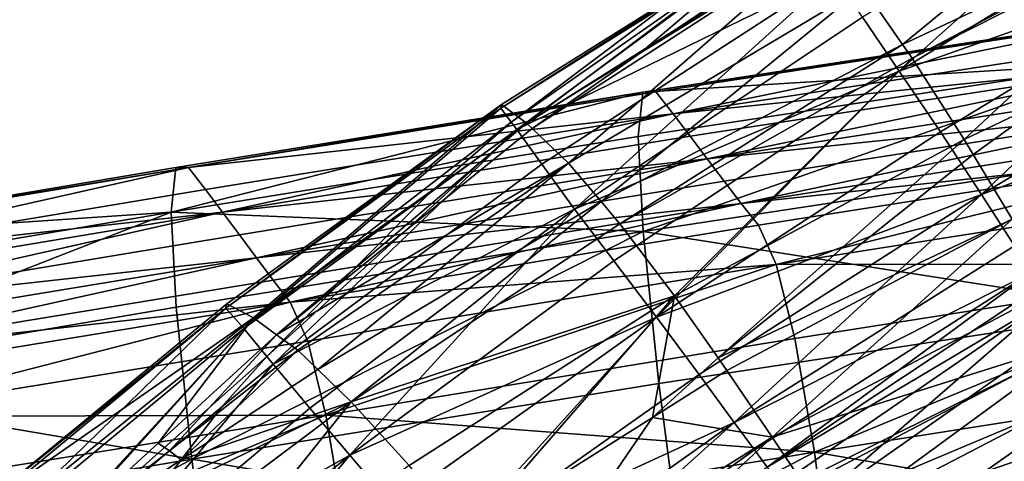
# Model space of a CAD drawing. Header units: millimetres. Extents: x -312 to 313, y -340 to 267.
# Tile 31 of 73: x -200 to -162, y 200 to 217. Entities that reach past the tile are written whole.
import ezdxf

# ---------------------------------------------------------------- set-up
doc = ezdxf.new("R2010")
doc.units = ezdxf.units.MM
doc.layers.add('Default', color=7, linetype='Continuous', true_color=0x000000)

msp = doc.modelspace()

# ---------------------------------------------------------------- linework, layer by layer
at = {"layer": 'Default', "color": 18, "true_color": 0x000000}
for points in [[(-155.701, 224.211, 689.267), (-165.891, 215.834, 679.769), (-167.406, 218.017, 688.723)], [(-155.701, 224.211, 689.267), (-154.107, 221.375, 678.042), (-165.891, 215.834, 679.769)], [(-155.852, 223.895, 725.471), (-167.428, 216.876, 722.323), (-166.016, 214.814, 723.281)], [(-155.852, 223.895, 725.471), (-166.016, 214.814, 723.281), (-154.544, 221.827, 726.541)], [(-153.04, 219.409, 726.98), (-154.544, 221.827, 726.541), (-166.016, 214.814, 723.281)], [(-165.526, 215.308, 677.61), (-165.891, 215.834, 679.769), (-154.107, 221.375, 678.042)], [(-165.526, 215.308, 677.61), (-154.107, 221.375, 678.042), (-153.964, 221.122, 677.037)], [(-165.526, 215.308, 677.61), (-153.964, 221.122, 677.037), (-163.531, 212.194, 668.109)], [(-153.964, 221.122, 677.037), (-160.143, 213.823, 667.708), (-163.531, 212.194, 668.109)], [(-181.281, 213.397, 711.282), (-169.801, 220.643, 712.874), (-169.778, 220.74, 709.146)], [(-181.256, 213.531, 706.189), (-181.281, 213.397, 711.282), (-169.778, 220.74, 709.146)], [(-181.281, 213.397, 711.282), (-174.649, 217.561, 713.182), (-169.801, 220.643, 712.874)], [(-180.292, 212.821, 697.913), (-181.256, 213.531, 706.189), (-169.778, 220.74, 709.146)], [(-180.666, 212.583, 714.508), (-169.81, 220.599, 714.569), (-180.878, 212.864, 713.393)], [(-174.649, 217.561, 713.182), (-180.878, 212.864, 713.393), (-169.81, 220.599, 714.569)], [(-180.666, 212.583, 714.508), (-169.29, 219.75, 717.784), (-169.81, 220.599, 714.569)], [(-180.292, 212.821, 697.913), (-169.778, 220.74, 709.146), (-175.925, 215.517, 698.668)], [(-169.1, 220.055, 701.986), (-175.925, 215.517, 698.668), (-169.778, 220.74, 709.146)], [(-180.077, 212.617, 696.594), (-175.925, 215.517, 698.668), (-168.9, 219.854, 699.883)], [(-180.077, 212.617, 696.594), (-168.9, 219.854, 699.883), (-178.683, 211.293, 688.001)], [(-167.406, 218.017, 688.723), (-178.683, 211.293, 688.001), (-168.9, 219.854, 699.883)], [(-168.9, 219.854, 699.883), (-175.925, 215.517, 698.668), (-169.1, 220.055, 701.986)], [(-180.666, 212.583, 714.508), (-168.508, 218.516, 720.431), (-169.29, 219.75, 717.784)], [(-153.04, 219.409, 726.98), (-166.016, 214.814, 723.281), (-164.439, 212.495, 723.638)], [(-153.04, 219.409, 726.98), (-164.439, 212.495, 723.638), (-162.866, 210.09, 723.73)], [(-153.04, 219.409, 726.98), (-162.866, 210.09, 723.73), (-151.531, 216.866, 727.042)], [(-180.666, 212.583, 714.508), (-179.712, 211.255, 717.185), (-168.508, 218.516, 720.431)], [(-178.462, 209.534, 719.081), (-168.508, 218.516, 720.431), (-179.712, 211.255, 717.185)], [(-178.462, 209.534, 719.081), (-167.428, 216.876, 722.323), (-168.508, 218.516, 720.431)], [(-167.406, 218.017, 688.723), (-177.438, 209.817, 681.642), (-178.683, 211.293, 688.001)], [(-167.406, 218.017, 688.723), (-165.891, 215.834, 679.769), (-177.438, 209.817, 681.642)], [(-181.281, 213.397, 711.282), (-180.878, 212.864, 713.393), (-174.649, 217.561, 713.182)], [(-178.462, 209.534, 719.081), (-166.016, 214.814, 723.281), (-167.428, 216.876, 722.323)], [(-156.723, 216.85, 367.304), (-157.183, 216.836, 362.083), (-175.84, 214.01, 363.798)], [(-156.723, 216.85, 367.304), (-175.84, 214.01, 363.798), (-175.34, 214.021, 369.124)], [(-175.84, 214.01, 363.798), (-157.183, 216.836, 362.083), (-157.354, 215.14, 357.748)], [(-174.682, 213.177, 375.036), (-156.723, 216.85, 367.304), (-175.34, 214.021, 369.124)], [(-174.682, 213.177, 375.036), (-156.12, 216.013, 373.038), (-156.723, 216.85, 367.304)], [(-150.341, 214.815, 726.879), (-151.531, 216.866, 727.042), (-162.866, 210.09, 723.73)], [(-176.725, 208.972, 678), (-177.438, 209.817, 681.642), (-165.891, 215.834, 679.769)], [(-176.725, 208.972, 678), (-165.891, 215.834, 679.769), (-165.526, 215.308, 677.61)], [(-155.518, 215.159, 378.907), (-156.12, 216.013, 373.038), (-174.682, 213.177, 375.036)], [(-180.292, 212.821, 697.913), (-175.925, 215.517, 698.668), (-180.077, 212.617, 696.594)], [(-174.632, 206.207, 669.278), (-176.725, 208.972, 678), (-165.526, 215.308, 677.61)], [(-175.84, 214.01, 363.798), (-157.354, 215.14, 357.748), (-176.02, 212.31, 359.427)], [(-157.354, 215.14, 357.748), (-175.831, 208.673, 356.203), (-176.02, 212.31, 359.427)], [(-157.354, 215.14, 357.748), (-157.186, 211.506, 354.526), (-175.831, 208.673, 356.203)], [(-155.518, 215.159, 378.907), (-174.682, 213.177, 375.036), (-174.027, 212.318, 381.164)], [(-174.632, 206.207, 669.278), (-165.526, 215.308, 677.61), (-163.531, 212.194, 668.109)], [(-173.373, 211.455, 387.4), (-155.518, 215.159, 378.907), (-174.027, 212.318, 381.164)], [(-173.373, 211.455, 387.4), (-154.918, 214.304, 384.846), (-155.518, 215.159, 378.907)], [(-178.462, 209.534, 719.081), (-176.955, 207.546, 719.968), (-166.016, 214.814, 723.281)], [(-175.321, 205.397, 720.276), (-166.016, 214.814, 723.281), (-176.955, 207.546, 719.968)], [(-175.321, 205.397, 720.276), (-164.439, 212.495, 723.638), (-166.016, 214.814, 723.281)], [(-150.341, 214.815, 726.879), (-162.866, 210.09, 723.73), (-161.6, 208.123, 723.626)], [(-154.319, 213.456, 390.786), (-154.918, 214.304, 384.846), (-173.373, 211.455, 387.4)], [(-193.902, 209.413, 361.069), (-193.729, 211.118, 365.474), (-175.84, 214.01, 363.798)], [(-193.902, 209.413, 361.069), (-175.84, 214.01, 363.798), (-176.02, 212.31, 359.427)], [(-175.84, 214.01, 363.798), (-193.729, 211.118, 365.474), (-193.235, 211.128, 370.887)], [(-175.84, 214.01, 363.798), (-193.235, 211.128, 370.887), (-175.34, 214.021, 369.124)], [(-193.235, 211.128, 370.887), (-174.682, 213.177, 375.036), (-175.34, 214.021, 369.124)], [(-163.531, 212.194, 668.109), (-160.143, 213.823, 667.708), (-163.185, 211.624, 666.924)], [(-163.185, 211.624, 666.924), (-160.143, 213.823, 667.708), (-161.689, 209.146, 661.783)], [(-181.256, 213.531, 706.189), (-191.773, 205.899, 703.242), (-191.803, 205.742, 707.936)], [(-181.256, 213.531, 706.189), (-191.803, 205.742, 707.936), (-181.281, 213.397, 711.282)], [(-181.256, 213.531, 706.189), (-190.748, 205.365, 695.872), (-191.773, 205.899, 703.242)], [(-181.256, 213.531, 706.189), (-180.292, 212.821, 697.913), (-190.748, 205.365, 695.872)], [(-154.319, 213.456, 390.786), (-173.373, 211.455, 387.4), (-172.721, 210.596, 393.637)], [(-172.068, 209.749, 399.764), (-154.319, 213.456, 390.786), (-172.721, 210.596, 393.637)], [(-172.068, 209.749, 399.764), (-153.721, 212.618, 396.655), (-154.319, 213.456, 390.786)], [(-193.235, 211.128, 370.887), (-192.583, 210.28, 376.965), (-174.682, 213.177, 375.036)], [(-174.682, 213.177, 375.036), (-192.583, 210.28, 376.965), (-191.934, 209.414, 383.361)], [(-174.682, 213.177, 375.036), (-191.934, 209.414, 383.361), (-174.027, 212.318, 381.164)], [(-191.803, 205.742, 707.936), (-191.118, 204.955, 711.085), (-181.281, 213.397, 711.282)], [(-191.118, 204.955, 711.085), (-180.878, 212.864, 713.393), (-181.281, 213.397, 711.282)], [(-191.118, 204.955, 711.085), (-184.023, 210.133, 713.409), (-180.878, 212.864, 713.393)], [(-189.864, 204.718, 691.275), (-190.748, 205.365, 695.872), (-180.292, 212.821, 697.913)], [(-189.864, 204.718, 691.275), (-180.292, 212.821, 697.913), (-180.077, 212.617, 696.594)], [(-184.023, 210.133, 713.409), (-180.666, 212.583, 714.508), (-180.878, 212.864, 713.393)], [(-175.831, 208.673, 356.203), (-193.902, 209.413, 361.069), (-176.02, 212.31, 359.427)], [(-191.934, 209.414, 383.361), (-173.373, 211.455, 387.4), (-174.027, 212.318, 381.164)], [(-180.666, 212.583, 714.508), (-184.023, 210.133, 713.409), (-190.237, 203.891, 713.227)], [(-180.666, 212.583, 714.508), (-190.237, 203.891, 713.227), (-189.996, 203.598, 713.816)], [(-179.712, 211.255, 717.185), (-180.666, 212.583, 714.508), (-189.996, 203.598, 713.816)], [(-189.864, 204.718, 691.275), (-180.077, 212.617, 696.594), (-178.683, 211.293, 688.001)], [(-175.321, 205.397, 720.276), (-162.866, 210.09, 723.73), (-164.439, 212.495, 723.638)], [(-153.119, 211.788, 402.388), (-153.721, 212.618, 396.655), (-172.068, 209.749, 399.764)], [(-172.959, 203.835, 664.241), (-174.632, 206.207, 669.278), (-163.531, 212.194, 668.109)], [(-172.959, 203.835, 664.241), (-163.531, 212.194, 668.109), (-163.185, 211.624, 666.924)], [(-172.959, 203.835, 664.241), (-163.185, 211.624, 666.924), (-161.689, 209.146, 661.783)], [(-153.119, 211.788, 402.388), (-172.068, 209.749, 399.764), (-171.412, 208.912, 405.672)], [(-170.736, 207.413, 410.728), (-153.119, 211.788, 402.388), (-171.412, 208.912, 405.672)], [(-170.736, 207.413, 410.728), (-152.494, 210.287, 407.345), (-153.119, 211.788, 402.388)], [(-191.934, 209.414, 383.361), (-191.287, 208.54, 389.916), (-173.373, 211.455, 387.4)], [(-173.373, 211.455, 387.4), (-191.287, 208.54, 389.916), (-190.64, 207.67, 396.472)], [(-173.373, 211.455, 387.4), (-190.64, 207.67, 396.472), (-172.721, 210.596, 393.637)], [(-178.462, 209.534, 719.081), (-179.712, 211.255, 717.185), (-189.996, 203.598, 713.816)], [(-189.864, 204.718, 691.275), (-178.683, 211.293, 688.001), (-189.052, 204.124, 687.049)], [(-178.683, 211.293, 688.001), (-188.282, 203.384, 683.646), (-189.052, 204.124, 687.049)], [(-178.683, 211.293, 688.001), (-177.438, 209.817, 681.642), (-188.282, 203.384, 683.646)], [(-175.831, 208.673, 356.203), (-157.186, 211.506, 354.526), (-156.628, 205.68, 352.644)], [(-193.235, 211.128, 370.887), (-193.729, 211.118, 365.474), (-210.545, 208.286, 367.112)], [(-193.235, 211.128, 370.887), (-210.545, 208.286, 367.112), (-210.139, 208.299, 372.586)], [(-210.545, 208.286, 367.112), (-193.729, 211.118, 365.474), (-193.902, 209.413, 361.069)], [(-209.604, 207.449, 378.794), (-193.235, 211.128, 370.887), (-210.139, 208.299, 372.586)], [(-209.604, 207.449, 378.794), (-192.583, 210.28, 376.965), (-193.235, 211.128, 370.887)], [(-190.64, 207.67, 396.472), (-172.068, 209.749, 399.764), (-172.721, 210.596, 393.637)], [(-191.934, 209.414, 383.361), (-192.583, 210.28, 376.965), (-209.604, 207.449, 378.794)], [(-191.118, 204.955, 711.085), (-190.237, 203.891, 713.227), (-184.023, 210.133, 713.409)], [(-175.321, 205.397, 720.276), (-173.688, 203.196, 720.432), (-162.866, 210.09, 723.73)], [(-172.341, 201.361, 720.416), (-162.866, 210.09, 723.73), (-173.688, 203.196, 720.432)], [(-172.341, 201.361, 720.416), (-161.6, 208.123, 723.626), (-162.866, 210.09, 723.73)], [(-151.827, 207.44, 410.888), (-152.494, 210.287, 407.345), (-170.736, 207.413, 410.728)], [(-190.64, 207.67, 396.472), (-189.992, 206.81, 402.866), (-172.068, 209.749, 399.764)], [(-172.068, 209.749, 399.764), (-189.992, 206.81, 402.866), (-189.341, 205.968, 408.936)], [(-172.068, 209.749, 399.764), (-189.341, 205.968, 408.936), (-171.412, 208.912, 405.672)], [(-187.006, 202.155, 678.001), (-188.282, 203.384, 683.646), (-177.438, 209.817, 681.642)], [(-187.006, 202.155, 678.001), (-177.438, 209.817, 681.642), (-176.725, 208.972, 678)], [(-210.545, 208.286, 367.112), (-193.902, 209.413, 361.069), (-210.685, 206.569, 362.673)], [(-193.902, 209.413, 361.069), (-210.526, 202.924, 359.427), (-210.685, 206.569, 362.673)], [(-193.902, 209.413, 361.069), (-193.711, 205.772, 357.838), (-210.526, 202.924, 359.427)], [(-191.934, 209.414, 383.361), (-209.604, 207.449, 378.794), (-209.07, 206.574, 385.432)], [(-208.538, 205.689, 392.286), (-191.934, 209.414, 383.361), (-209.07, 206.574, 385.432)], [(-208.538, 205.689, 392.286), (-191.287, 208.54, 389.916), (-191.934, 209.414, 383.361)], [(-175.831, 208.673, 356.203), (-193.711, 205.772, 357.838), (-193.902, 209.413, 361.069)], [(-178.462, 209.534, 719.081), (-189.996, 203.598, 713.816), (-188.592, 201.904, 715.783)], [(-178.462, 209.534, 719.081), (-188.592, 201.904, 715.783), (-187.066, 200.105, 716.638)], [(-178.462, 209.534, 719.081), (-187.066, 200.105, 716.638), (-176.955, 207.546, 719.968)], [(-189.341, 205.968, 408.936), (-170.736, 207.413, 410.728), (-171.412, 208.912, 405.672)], [(-174.632, 206.207, 669.278), (-187.006, 202.155, 678.001), (-176.725, 208.972, 678)], [(-172.959, 203.835, 664.241), (-161.689, 209.146, 661.783), (-172.616, 203.348, 663.208)], [(-170.886, 200.795, 659.606), (-172.616, 203.348, 663.208), (-161.689, 209.146, 661.783)], [(-170.886, 200.795, 659.606), (-161.689, 209.146, 661.783), (-160.121, 206.493, 658.19)], [(-190.64, 207.67, 396.472), (-191.287, 208.54, 389.916), (-208.538, 205.689, 392.286)], [(-193.111, 199.956, 355.944), (-193.711, 205.772, 357.838), (-175.831, 208.673, 356.203)], [(-193.111, 199.956, 355.944), (-175.831, 208.673, 356.203), (-175.224, 202.848, 354.315)], [(-175.831, 208.673, 356.203), (-156.628, 205.68, 352.644), (-175.224, 202.848, 354.315)], [(-172.341, 201.361, 720.416), (-160.947, 207.121, 723.395), (-161.6, 208.123, 723.626)], [(-190.64, 207.67, 396.472), (-208.538, 205.689, 392.286), (-208.006, 204.806, 399.138)], [(-207.473, 203.936, 405.776), (-190.64, 207.67, 396.472), (-208.006, 204.806, 399.138)], [(-207.473, 203.936, 405.776), (-189.992, 206.81, 402.866), (-190.64, 207.67, 396.472)], [(-189.341, 205.968, 408.936), (-188.673, 204.469, 414.074), (-170.736, 207.413, 410.728)], [(-170.736, 207.413, 410.728), (-188.673, 204.469, 414.074), (-187.973, 201.639, 417.674)], [(-170.736, 207.413, 410.728), (-187.973, 201.639, 417.674), (-170.02, 204.576, 414.301)], [(-175.321, 205.397, 720.276), (-176.955, 207.546, 719.968), (-187.066, 200.105, 716.638)], [(-151.827, 207.44, 410.888), (-170.736, 207.413, 410.728), (-170.02, 204.576, 414.301)], [(-169.266, 200.219, 416.119), (-151.827, 207.44, 410.888), (-170.02, 204.576, 414.301)], [(-169.266, 200.219, 416.119), (-151.122, 203.069, 412.712), (-151.827, 207.44, 410.888)], [(-172.341, 201.361, 720.416), (-171.567, 200.309, 720.207), (-160.947, 207.121, 723.395)], [(-171.078, 199.648, 719.903), (-160.947, 207.121, 723.395), (-171.567, 200.309, 720.207)], [(-171.078, 199.648, 719.903), (-160.601, 206.599, 723.101), (-160.947, 207.121, 723.395)], [(-189.341, 205.968, 408.936), (-189.992, 206.81, 402.866), (-207.473, 203.936, 405.776)], [(-171.078, 199.648, 719.903), (-160.254, 206.078, 722.807), (-160.601, 206.599, 723.101)], [(-170.886, 200.795, 659.606), (-160.121, 206.493, 658.19), (-158.948, 204.567, 656.891)], [(-189.341, 205.968, 408.936), (-207.473, 203.936, 405.776), (-206.938, 203.088, 411.977)], [(-206.39, 201.586, 417.176), (-189.341, 205.968, 408.936), (-206.938, 203.088, 411.977)], [(-206.39, 201.586, 417.176), (-188.673, 204.469, 414.074), (-189.341, 205.968, 408.936)], [(-201.685, 197.767, 700.362), (-191.773, 205.899, 703.242), (-190.748, 205.365, 695.872)], [(-201.685, 197.767, 700.362), (-191.803, 205.742, 707.936), (-191.773, 205.899, 703.242)], [(-174.632, 206.207, 669.278), (-184.79, 199.716, 669.965), (-187.006, 202.155, 678.001)], [(-184.79, 199.716, 669.965), (-174.632, 206.207, 669.278), (-182.579, 197.063, 664.18)], [(-174.632, 206.207, 669.278), (-175.472, 201.546, 663.487), (-182.579, 197.063, 664.18)], [(-174.632, 206.207, 669.278), (-172.959, 203.835, 664.241), (-175.472, 201.546, 663.487)], [(-171.078, 199.648, 719.903), (-170.591, 198.987, 719.598), (-160.254, 206.078, 722.807)], [(-169.744, 197.825, 718.074), (-160.254, 206.078, 722.807), (-170.591, 198.987, 719.598)], [(-169.744, 197.825, 718.074), (-159.561, 204.973, 721.276), (-160.254, 206.078, 722.807)], [(-210.526, 202.924, 359.427), (-193.711, 205.772, 357.838), (-193.111, 199.956, 355.944)], [(-200.961, 196.812, 707.667), (-191.803, 205.742, 707.936), (-201.695, 197.585, 704.654)], [(-201.685, 197.767, 700.362), (-201.695, 197.585, 704.654), (-191.803, 205.742, 707.936)], [(-200.961, 196.812, 707.667), (-191.118, 204.955, 711.085), (-191.803, 205.742, 707.936)], [(-156.628, 205.68, 352.644), (-174.429, 196.784, 354.108), (-175.224, 202.848, 354.315)], [(-156.628, 205.68, 352.644), (-155.892, 199.607, 352.442), (-174.429, 196.784, 354.108)], [(-201.685, 197.767, 700.362), (-190.748, 205.365, 695.872), (-200.722, 197.33, 693.76)], [(-199.086, 196.273, 685.861), (-200.722, 197.33, 693.76), (-190.748, 205.365, 695.872)], [(-194.397, 200.568, 688.614), (-199.086, 196.273, 685.861), (-190.748, 205.365, 695.872)], [(-189.864, 204.718, 691.275), (-194.397, 200.568, 688.614), (-190.748, 205.365, 695.872)], [(-175.321, 205.397, 720.276), (-187.066, 200.105, 716.638), (-185.43, 198.185, 716.922)], [(-175.321, 205.397, 720.276), (-185.43, 198.185, 716.922), (-183.704, 196.124, 717.181)], [(-175.321, 205.397, 720.276), (-183.704, 196.124, 717.181), (-173.688, 203.196, 720.432)], [(-200.961, 196.812, 707.667), (-199.696, 195.48, 710.433), (-191.118, 204.955, 711.085)], [(-199.696, 195.48, 710.433), (-190.237, 203.891, 713.227), (-191.118, 204.955, 711.085)], [(-169.744, 197.825, 718.074), (-158.174, 202.7, 717.276), (-159.561, 204.973, 721.276)], [(-187.973, 201.639, 417.674), (-188.673, 204.469, 414.074), (-206.39, 201.586, 417.176)], [(-189.864, 204.718, 691.275), (-193.968, 200.278, 686.467), (-194.397, 200.568, 688.614)], [(-189.864, 204.718, 691.275), (-189.052, 204.124, 687.049), (-193.968, 200.278, 686.467)], [(-187.973, 201.639, 417.674), (-169.266, 200.219, 416.119), (-170.02, 204.576, 414.301)], [(-170.886, 200.795, 659.606), (-158.948, 204.567, 656.891), (-169.649, 198.949, 658.288)], [(-168.659, 197.457, 658.112), (-169.649, 198.949, 658.288), (-158.948, 204.567, 656.891)], [(-168.659, 197.457, 658.112), (-158.948, 204.567, 656.891), (-157.973, 203.006, 656.737)], [(-193.524, 199.933, 684.72), (-193.968, 200.278, 686.467), (-189.052, 204.124, 687.049)], [(-193.524, 199.933, 684.72), (-189.052, 204.124, 687.049), (-188.282, 203.384, 683.646)], [(-199.696, 195.48, 710.433), (-191.974, 201.942, 713.127), (-190.237, 203.891, 713.227)], [(-189.996, 203.598, 713.816), (-190.237, 203.891, 713.227), (-191.974, 201.942, 713.127)], [(-172.616, 203.348, 663.208), (-175.472, 201.546, 663.487), (-172.959, 203.835, 664.241)], [(-198.163, 193.874, 712.481), (-188.592, 201.904, 715.783), (-189.996, 203.598, 713.816)], [(-198.163, 193.874, 712.481), (-189.996, 203.598, 713.816), (-191.974, 201.942, 713.127)], [(-188.282, 203.384, 683.646), (-187.006, 202.155, 678.001), (-193.524, 199.933, 684.72)], [(-170.886, 200.795, 659.606), (-175.472, 201.546, 663.487), (-172.616, 203.348, 663.208)], [(-210.526, 202.924, 359.427), (-193.111, 199.956, 355.944), (-210.034, 197.13, 357.529)], [(-172.341, 201.361, 720.416), (-173.688, 203.196, 720.432), (-183.704, 196.124, 717.181)], [(-150.385, 196.998, 412.512), (-151.122, 203.069, 412.712), (-169.266, 200.219, 416.119)], [(-168.659, 197.457, 658.112), (-157.973, 203.006, 656.737), (-156.997, 201.443, 656.584)], [(-174.429, 196.784, 354.108), (-193.111, 199.956, 355.944), (-175.224, 202.848, 354.315)], [(-169.744, 197.825, 718.074), (-168.181, 195.659, 714.11), (-158.174, 202.7, 717.276)], [(-168.181, 195.659, 714.11), (-156.382, 199.817, 710.498), (-158.174, 202.7, 717.276)], [(-187.006, 202.155, 678.001), (-197.063, 194.597, 677.676), (-199.086, 196.273, 685.861)], [(-187.006, 202.155, 678.001), (-199.086, 196.273, 685.861), (-193.524, 199.933, 684.72)], [(-194.784, 192.457, 670.3), (-197.063, 194.597, 677.676), (-187.006, 202.155, 678.001)], [(-194.784, 192.457, 670.3), (-187.006, 202.155, 678.001), (-184.79, 199.716, 669.965)], [(-199.696, 195.48, 710.433), (-198.163, 193.874, 712.481), (-191.974, 201.942, 713.127)], [(-198.163, 193.874, 712.481), (-187.066, 200.105, 716.638), (-188.592, 201.904, 715.783)], [(-187.973, 201.639, 417.674), (-206.39, 201.586, 417.176), (-205.818, 198.751, 420.801)], [(-205.216, 194.407, 422.622), (-187.973, 201.639, 417.674), (-205.818, 198.751, 420.801)], [(-205.216, 194.407, 422.622), (-187.235, 197.292, 419.491), (-187.973, 201.639, 417.674)], [(-187.973, 201.639, 417.674), (-187.235, 197.292, 419.491), (-169.266, 200.219, 416.119)], [(-172.341, 201.361, 720.416), (-183.704, 196.124, 717.181), (-182.225, 194.344, 717.292)], [(-182.579, 197.063, 664.18), (-175.472, 201.546, 663.487), (-179.834, 195.168, 660.563)], [(-172.341, 201.361, 720.416), (-182.225, 194.344, 717.292), (-181.336, 193.268, 717.132)], [(-172.341, 201.361, 720.416), (-181.336, 193.268, 717.132), (-171.567, 200.309, 720.207)], [(-170.886, 200.795, 659.606), (-179.834, 195.168, 660.563), (-175.472, 201.546, 663.487)], [(-168.659, 197.457, 658.112), (-156.997, 201.443, 656.584), (-167.668, 195.964, 657.936)], [(-166.494, 194.156, 657.93), (-167.668, 195.964, 657.936), (-156.997, 201.443, 656.584)], [(-166.494, 194.156, 657.93), (-156.997, 201.443, 656.584), (-155.863, 199.581, 656.582)], [(-179.409, 192.874, 659.393), (-179.834, 195.168, 660.563), (-170.886, 200.795, 659.606)], [(-169.649, 198.949, 658.288), (-179.409, 192.874, 659.393), (-170.886, 200.795, 659.606)], [(-194.397, 200.568, 688.614), (-193.968, 200.278, 686.467), (-199.086, 196.273, 685.861)], [(-199.086, 196.273, 685.861), (-193.968, 200.278, 686.467), (-193.524, 199.933, 684.72)], [(-171.078, 199.648, 719.903), (-171.567, 200.309, 720.207), (-181.336, 193.268, 717.132)], [(-193.111, 199.956, 355.944), (-209.392, 191.102, 357.321), (-210.034, 197.13, 357.529)], [(-193.111, 199.956, 355.944), (-192.328, 193.904, 355.734), (-209.392, 191.102, 357.321)], [(-198.163, 193.874, 712.481), (-196.628, 192.275, 713.34), (-187.066, 200.105, 716.638)], [(-194.997, 190.571, 713.625), (-187.066, 200.105, 716.638), (-196.628, 192.275, 713.34)], [(-194.997, 190.571, 713.625), (-185.43, 198.185, 716.922), (-187.066, 200.105, 716.638)], [(-174.429, 196.784, 354.108), (-192.328, 193.904, 355.734), (-193.111, 199.956, 355.944)], [(-169.266, 200.219, 416.119), (-187.235, 197.292, 419.491), (-186.454, 191.245, 419.279)], [(-169.266, 200.219, 416.119), (-186.454, 191.245, 419.279), (-168.471, 194.159, 415.911)], [(-150.385, 196.998, 412.512), (-169.266, 200.219, 416.119), (-168.471, 194.159, 415.911)]]:
    msp.add_3dface(points, dxfattribs=at)

doc.saveas('drawing.dxf')
